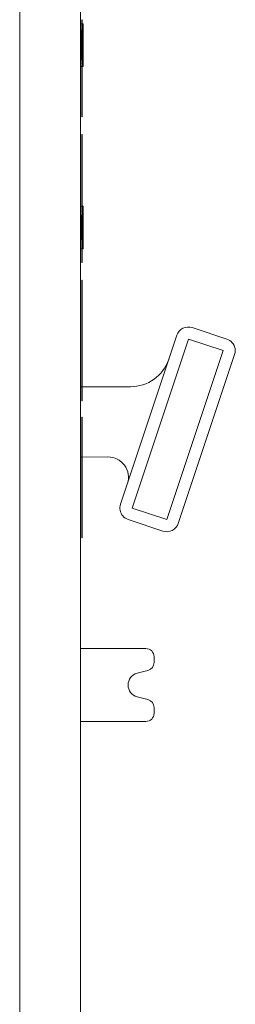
# Model space of a CAD drawing. Header units: millimetres. Extents: x 35 to 385, y -587 to 211.
# Tile 98 of 133: x 380 to 385, y -534 to -510. Entities that reach past the tile are written whole.
import ezdxf

# ---------------------------------------------------------------- set-up
doc = ezdxf.new("R2010")
doc.units = ezdxf.units.MM
doc.layers.add('3', color=7, linetype='Continuous', true_color=0xffffff)

msp = doc.modelspace()

# ---------------------------------------------------------------- linework, layer by layer
at = {"layer": '3', "color": 155, "linetype": 'Continuous', "lineweight": 18}
for p, q in [((379.902, -539.362), (379.902, -490.788)), ((381.402, -490.788), (381.402, -539.596)), ((381.428, -509.969), (381.412, -509.969)), ((381.428, -510.443), (381.428, -509.865)), ((381.435, -509.865), (381.428, -509.865)), ((381.435, -510.443), (381.435, -509.865)), ((381.462, -509.969), (381.435, -509.969)), ((381.406, -510.202), (381.412, -510.202)), ((381.412, -510.798), (381.412, -510.192)), ((381.462, -510.798), (381.462, -510.192)), ((381.462, -510.202), (381.468, -510.202)), ((381.428, -511.244), (381.428, -510.443)), ((381.428, -510.443), (381.435, -510.443)), ((381.435, -511.244), (381.435, -510.443)), ((381.412, -511.021), (381.428, -511.021)), ((381.435, -511.021), (381.462, -511.021)), ((381.428, -511.78), (381.428, -511.244)), ((381.435, -511.244), (381.428, -511.244)), ((381.435, -511.78), (381.435, -511.244)), ((381.428, -511.78), (381.435, -511.78)), ((381.428, -512.002), (381.428, -511.78)), ((381.435, -512.002), (381.435, -511.78)), ((381.428, -512.26), (381.428, -512.002)), ((381.428, -512.002), (381.435, -512.002)), ((381.435, -512.26), (381.435, -512.002)), ((381.428, -512.26), (381.435, -512.26)), ((381.428, -515.86), (381.428, -512.701)), ((381.428, -512.701), (381.435, -512.701)), ((381.435, -515.86), (381.435, -512.701)), ((381.428, -514.469), (381.412, -514.469)), ((381.462, -514.469), (381.435, -514.469)), ((381.412, -515.298), (381.412, -514.692)), ((381.462, -515.298), (381.462, -514.692)), ((381.412, -515.521), (381.428, -515.521)), ((381.435, -515.521), (381.462, -515.521)), ((381.428, -515.86), (381.435, -515.86)), ((381.428, -515.861), (381.428, -515.86)), ((381.435, -515.861), (381.428, -515.861)), ((381.435, -515.861), (381.435, -515.86)), ((381.428, -519.277), (381.428, -516.297)), ((381.435, -516.297), (381.428, -516.297)), ((381.435, -519.277), (381.435, -516.297)), ((384.15, -517.468), (385.003, -517.751)), ((382.383, -521.829), (383.77, -517.658)), ((382.668, -521.923), (384.055, -517.752)), ((384.055, -517.752), (384.909, -518.036)), ((384.909, -518.036), (383.522, -522.207)), ((385.193, -518.131), (383.806, -522.302)), ((381.428, -518.933), (381.402, -518.933)), ((382.611, -518.929), (381.435, -518.933)), ((382.63, -518.929), (382.611, -518.929)), ((381.428, -519.277), (381.435, -519.277)), ((381.435, -519.679), (381.428, -519.679)), ((381.428, -522.66), (381.428, -519.679)), ((381.428, -519.679), (381.435, -519.679)), ((381.428, -519.679), (381.428, -519.679)), ((381.435, -522.66), (381.435, -519.679)), ((381.435, -519.679), (381.435, -519.679)), ((381.402, -520.667), (381.428, -520.666)), ((381.435, -520.666), (382.074, -520.661)), ((383.522, -522.207), (382.668, -521.923)), ((383.427, -522.492), (382.573, -522.208)), ((381.428, -522.66), (381.435, -522.66)), ((381.402, -525.392), (383.009, -525.392)), ((383.209, -525.592), (383.209, -525.737)), ((382.792, -526.001), (383.06, -525.931)), ((383.06, -526.652), (382.792, -526.582)), ((383.209, -526.846), (383.209, -526.992)), ((383.009, -527.192), (381.402, -527.192))]:
    msp.add_line(p, q, dxfattribs=at)
at = {"layer": '3', "color": 155, "linetype": 'Continuous', "lineweight": 13}
for p, q in [((381.428, -511.021), (381.412, -511.021)), ((381.462, -511.021), (381.435, -511.021)), ((381.412, -514.469), (381.428, -514.469)), ((381.435, -514.469), (381.462, -514.469)), ((381.428, -515.521), (381.412, -515.521)), ((381.462, -515.521), (381.435, -515.521))]:
    msp.add_line(p, q, dxfattribs=at)
at = {"layer": '3', "color": 155, "linetype": 'Continuous', "lineweight": 18}
for points in [[(381.462, -510.192), (381.462, -510.184), (381.462, -510.177), (381.462, -510.17), (381.462, -510.163), (381.462, -510.155), (381.462, -510.148), (381.462, -510.142), (381.462, -510.135), (381.462, -510.128), (381.462, -510.121), (381.462, -510.115), (381.462, -510.108), (381.462, -510.102), (381.462, -510.095), (381.462, -510.089), (381.462, -510.083), (381.462, -510.077), (381.462, -510.071), (381.462, -510.066), (381.462, -510.06), (381.462, -510.055), (381.462, -510.049), (381.462, -510.044), (381.462, -510.039), (381.462, -510.034), (381.462, -510.029), (381.462, -510.025), (381.462, -510.02), (381.462, -510.016), (381.462, -510.012), (381.462, -510.008), (381.462, -510.004), (381.462, -510), (381.462, -509.997), (381.462, -509.994), (381.462, -509.991), (381.462, -509.988), (381.462, -509.985), (381.462, -509.982), (381.462, -509.98), (381.462, -509.978), (381.462, -509.976), (381.462, -509.974), (381.462, -509.973), (381.462, -509.972), (381.462, -509.971), (381.462, -509.97), (381.462, -509.969), (381.462, -509.969), (381.462, -509.969)], [(381.412, -510.117), (381.412, -510.119), (381.412, -510.12), (381.412, -510.122), (381.412, -510.123), (381.412, -510.125), (381.412, -510.126), (381.412, -510.128), (381.412, -510.129), (381.412, -510.131), (381.412, -510.132), (381.412, -510.134), (381.412, -510.135), (381.412, -510.137), (381.412, -510.138), (381.412, -510.14), (381.412, -510.141), (381.412, -510.143), (381.412, -510.144), (381.412, -510.146), (381.412, -510.147), (381.412, -510.149), (381.412, -510.15), (381.412, -510.152), (381.412, -510.153), (381.412, -510.155), (381.412, -510.156), (381.412, -510.157), (381.412, -510.159), (381.412, -510.16), (381.412, -510.162), (381.412, -510.163), (381.412, -510.165), (381.412, -510.166), (381.412, -510.168), (381.412, -510.169), (381.412, -510.171), (381.412, -510.172), (381.412, -510.174), (381.412, -510.175), (381.412, -510.177), (381.412, -510.178), (381.412, -510.18), (381.412, -510.181), (381.412, -510.183), (381.412, -510.184), (381.412, -510.186), (381.412, -510.187), (381.412, -510.189), (381.412, -510.19), (381.412, -510.192)], [(381.462, -510.117), (381.462, -510.119), (381.462, -510.12), (381.462, -510.122), (381.462, -510.123), (381.462, -510.125), (381.462, -510.126), (381.462, -510.128), (381.462, -510.129), (381.462, -510.131), (381.462, -510.132), (381.462, -510.134), (381.462, -510.135), (381.462, -510.137), (381.462, -510.138), (381.462, -510.14), (381.462, -510.141), (381.462, -510.143), (381.462, -510.144), (381.462, -510.146), (381.462, -510.147), (381.462, -510.149), (381.462, -510.15), (381.462, -510.152), (381.462, -510.153), (381.462, -510.155), (381.462, -510.156), (381.462, -510.157), (381.462, -510.159), (381.462, -510.16), (381.462, -510.162), (381.462, -510.163), (381.462, -510.165), (381.462, -510.166), (381.462, -510.168), (381.462, -510.169), (381.462, -510.171), (381.462, -510.172), (381.462, -510.174), (381.462, -510.175), (381.462, -510.177), (381.462, -510.178), (381.462, -510.18), (381.462, -510.181), (381.462, -510.183), (381.462, -510.184), (381.462, -510.186), (381.462, -510.187), (381.462, -510.189), (381.462, -510.19), (381.462, -510.192)], [(381.412, -510.798), (381.412, -510.799), (381.412, -510.801), (381.412, -510.802), (381.412, -510.803), (381.412, -510.805), (381.412, -510.806), (381.412, -510.808), (381.412, -510.809), (381.412, -510.81), (381.412, -510.812), (381.412, -510.813), (381.412, -510.815), (381.412, -510.816), (381.412, -510.817), (381.412, -510.819), (381.412, -510.82), (381.412, -510.822), (381.412, -510.823), (381.412, -510.824), (381.412, -510.826), (381.412, -510.827), (381.412, -510.829), (381.412, -510.83), (381.412, -510.831), (381.412, -510.833), (381.412, -510.834), (381.412, -510.835), (381.412, -510.837), (381.412, -510.838), (381.412, -510.84), (381.412, -510.841), (381.412, -510.842), (381.412, -510.844), (381.412, -510.845), (381.412, -510.847), (381.412, -510.848), (381.412, -510.849), (381.412, -510.851), (381.412, -510.852), (381.412, -510.854), (381.412, -510.855), (381.412, -510.856), (381.412, -510.858), (381.412, -510.859), (381.412, -510.86), (381.412, -510.862), (381.412, -510.863), (381.412, -510.865), (381.412, -510.866), (381.412, -510.867)], [(381.462, -510.798), (381.462, -510.799), (381.462, -510.801), (381.462, -510.802), (381.462, -510.803), (381.462, -510.805), (381.462, -510.806), (381.462, -510.808), (381.462, -510.809), (381.462, -510.81), (381.462, -510.812), (381.462, -510.813), (381.462, -510.815), (381.462, -510.816), (381.462, -510.817), (381.462, -510.819), (381.462, -510.82), (381.462, -510.822), (381.462, -510.823), (381.462, -510.824), (381.462, -510.826), (381.462, -510.827), (381.462, -510.829), (381.462, -510.83), (381.462, -510.831), (381.462, -510.833), (381.462, -510.834), (381.462, -510.835), (381.462, -510.837), (381.462, -510.838), (381.462, -510.84), (381.462, -510.841), (381.462, -510.842), (381.462, -510.844), (381.462, -510.845), (381.462, -510.847), (381.462, -510.848), (381.462, -510.849), (381.462, -510.851), (381.462, -510.852), (381.462, -510.854), (381.462, -510.855), (381.462, -510.856), (381.462, -510.858), (381.462, -510.859), (381.462, -510.86), (381.462, -510.862), (381.462, -510.863), (381.462, -510.865), (381.462, -510.866), (381.462, -510.867)], [(381.462, -511.021), (381.462, -511.021), (381.462, -511.02), (381.462, -511.02), (381.462, -511.019), (381.462, -511.018), (381.462, -511.017), (381.462, -511.015), (381.462, -511.013), (381.462, -511.012), (381.462, -511.009), (381.462, -511.007), (381.462, -511.005), (381.462, -511.002), (381.462, -510.999), (381.462, -510.996), (381.462, -510.993), (381.462, -510.989), (381.462, -510.986), (381.462, -510.982), (381.462, -510.978), (381.462, -510.974), (381.462, -510.969), (381.462, -510.965), (381.462, -510.96), (381.462, -510.955), (381.462, -510.951), (381.462, -510.945), (381.462, -510.94), (381.462, -510.935), (381.462, -510.929), (381.462, -510.924), (381.462, -510.918), (381.462, -510.912), (381.462, -510.906), (381.462, -510.9), (381.462, -510.894), (381.462, -510.888), (381.462, -510.881), (381.462, -510.875), (381.462, -510.868), (381.462, -510.862), (381.462, -510.855), (381.462, -510.848), (381.462, -510.841), (381.462, -510.834), (381.462, -510.827), (381.462, -510.82), (381.462, -510.813), (381.462, -510.805), (381.462, -510.798)], [(381.462, -514.692), (381.462, -514.684), (381.462, -514.677), (381.462, -514.67), (381.462, -514.663), (381.462, -514.655), (381.462, -514.648), (381.462, -514.642), (381.462, -514.635), (381.462, -514.628), (381.462, -514.621), (381.462, -514.615), (381.462, -514.608), (381.462, -514.602), (381.462, -514.595), (381.462, -514.589), (381.462, -514.583), (381.462, -514.577), (381.462, -514.571), (381.462, -514.566), (381.462, -514.56), (381.462, -514.555), (381.462, -514.549), (381.462, -514.544), (381.462, -514.539), (381.462, -514.534), (381.462, -514.529), (381.462, -514.525), (381.462, -514.52), (381.462, -514.516), (381.462, -514.512), (381.462, -514.508), (381.462, -514.504), (381.462, -514.5), (381.462, -514.497), (381.462, -514.494), (381.462, -514.491), (381.462, -514.488), (381.462, -514.485), (381.462, -514.482), (381.462, -514.48), (381.462, -514.478), (381.462, -514.476), (381.462, -514.474), (381.462, -514.473), (381.462, -514.472), (381.462, -514.471), (381.462, -514.47), (381.462, -514.469), (381.462, -514.469), (381.462, -514.469)], [(381.462, -515.521), (381.462, -515.521), (381.462, -515.52), (381.462, -515.52), (381.462, -515.519), (381.462, -515.518), (381.462, -515.517), (381.462, -515.515), (381.462, -515.513), (381.462, -515.512), (381.462, -515.509), (381.462, -515.507), (381.462, -515.505), (381.462, -515.502), (381.462, -515.499), (381.462, -515.496), (381.462, -515.493), (381.462, -515.489), (381.462, -515.486), (381.462, -515.482), (381.462, -515.478), (381.462, -515.474), (381.462, -515.469), (381.462, -515.465), (381.462, -515.46), (381.462, -515.455), (381.462, -515.451), (381.462, -515.445), (381.462, -515.44), (381.462, -515.435), (381.462, -515.429), (381.462, -515.424), (381.462, -515.418), (381.462, -515.412), (381.462, -515.406), (381.462, -515.4), (381.462, -515.394), (381.462, -515.388), (381.462, -515.381), (381.462, -515.375), (381.462, -515.368), (381.462, -515.362), (381.462, -515.355), (381.462, -515.348), (381.462, -515.341), (381.462, -515.334), (381.462, -515.327), (381.462, -515.32), (381.462, -515.313), (381.462, -515.305), (381.462, -515.298)]]:
    msp.add_lwpolyline(points, dxfattribs=at)
at = {"layer": '3', "color": 155, "linetype": 'Continuous', "lineweight": 13}
for centre, start, end in [((384.055, -517.753), 71.628, 161.5823), ((383.522, -522.207), 251.6024, 341.604)]:
    msp.add_arc(centre, 0.3, start, end, dxfattribs=at)
at = {"layer": '3', "color": 155, "linetype": 'Continuous', "lineweight": 18}
for centre, radius, start, end in [((384.055, -517.753), 0.3, 71.631, 161.5793), ((384.908, -518.036), 0.3, 10, 71.5789), ((384.908, -518.036), 0.3, 341.6287, 0.0019), ((384.908, -518.036), 0.3, 0.0019, 10), ((382.626, -517.929), 1, 270.2028, 341.0165), ((382.078, -521.161), 0.5, 341.604, 90.5181), ((382.668, -521.923), 0.3, 161.604, 190), ((382.668, -521.923), 0.3, 190, 251.6056), ((383.522, -522.207), 0.3, 251.6024, 341.604), ((383.009, -525.592), 0.2, 360, 90), ((383.009, -525.737), 0.2, 284.7865, 360), ((382.869, -526.292), 0.3, 104.7869, 180), ((382.869, -526.292), 0.3, 180, 255.2126), ((383.009, -526.846), 0.2, 0, 75.2135), ((383.009, -526.992), 0.2, 270, 0)]:
    msp.add_arc(centre, radius, start, end, dxfattribs=at)

doc.saveas('drawing.dxf')
